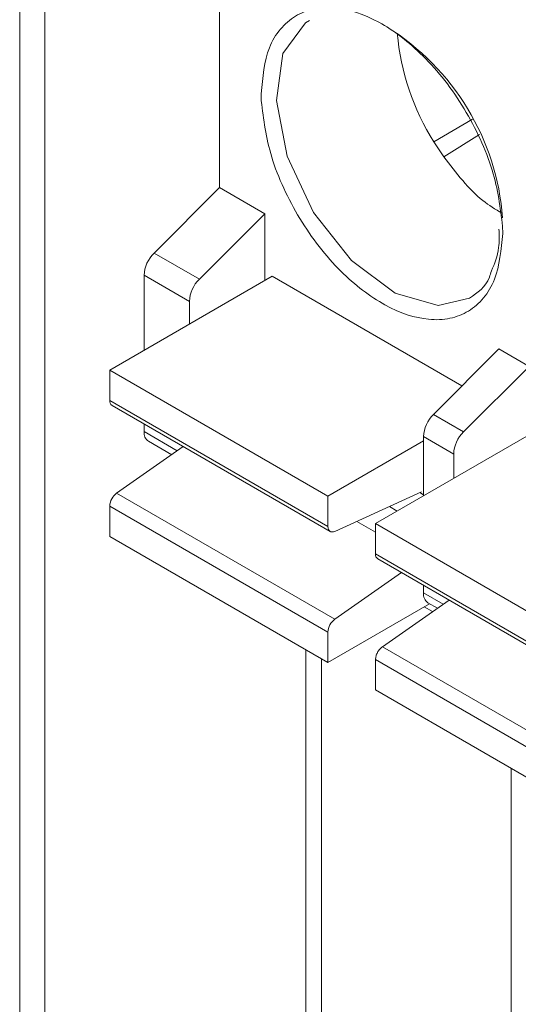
# Model space of a CAD drawing. Header units: millimetres. Extents: x -420 to 420, y -297 to 297.
# Tile 137 of 197: x 222.62 to 227.31, y 84.11 to 93.37. Entities that reach past the tile are written whole.
import ezdxf

# ---------------------------------------------------------------- set-up
doc = ezdxf.new("R2010")
doc.units = ezdxf.units.MM
doc.header["$MEASUREMENT"] = 0
doc.layers.add('layer 1', color=7, linetype='Continuous')

msp = doc.modelspace()

# ---------------------------------------------------------------- linework, layer by layer
at = {"layer": 'layer 1', "color": 7, "lineweight": 9}
for points in [[(222.6234, 200.3264), (222.6234, 200.3264), (222.6234, 65.2102), (222.6234, 65.2102)], [(222.8586, 200.0722), (222.8586, 200.0722), (222.8586, 64.719), (222.8586, 64.719)], [(242.4776, 89.2871), (242.4776, 89.2871), (224.5045, 99.6628), (224.5045, 99.6628)], [(224.5045, 95.6229), (224.5045, 95.6229), (224.5045, 91.7876), (224.5045, 91.7876)], [(227.1671, 91.5016), (227.1118, 92.2406), (226.7066, 92.9086), (226.0771, 93.2993)], [(226.1765, 93.2392), (226.2066, 92.8758), (226.3248, 92.5249), (226.5205, 92.2171)], [(224.8951, 92.6694), (224.8951, 92.6694), (224.8965, 92.6027), (224.8965, 92.6027)], [(226.885, 92.4319), (226.885, 92.4319), (226.5205, 92.2171), (226.5205, 92.2171)], [(226.5205, 92.2171), (226.5205, 92.2171), (226.6131, 92.0764), (226.6131, 92.0764)], [(226.9485, 92.2866), (226.9485, 92.2866), (226.6131, 92.0764), (226.6131, 92.0764)], [(224.5045, 91.7876), (224.5045, 91.7876), (223.8875, 91.1721), (223.8875, 91.1721)], [(224.5045, 91.7876), (224.5045, 91.7876), (224.9308, 91.5414), (224.9308, 91.5414)], [(224.3139, 90.9259), (224.3139, 90.9259), (224.9308, 91.5414), (224.9308, 91.5414)], [(224.9308, 91.5414), (224.9308, 91.5414), (224.9308, 90.9149), (224.9308, 90.9149)], [(227.1685, 91.3571), (227.1685, 91.3571), (227.1671, 91.4237), (227.1671, 91.4237)], [(223.8875, 91.1721), (223.8314, 91.1168), (223.7981, 91.0424), (223.794, 90.9639)], [(223.8875, 91.1721), (223.8875, 91.1721), (224.3139, 90.9259), (224.3139, 90.9259)], [(224.9982, 90.9539), (224.9982, 90.9539), (223.4707, 90.0722), (223.4707, 90.0722)], [(223.794, 90.9639), (223.794, 90.9639), (224.2203, 90.7178), (224.2203, 90.7178)], [(223.794, 90.9639), (223.794, 90.9639), (223.794, 90.2587), (223.794, 90.2587)], [(224.3139, 90.9259), (224.2576, 90.8707), (224.2242, 90.7966), (224.2203, 90.7178)], [(224.9982, 90.9539), (224.9982, 90.9539), (226.7845, 89.9225), (226.7845, 89.9225)], [(224.2203, 90.5047), (224.2203, 90.5047), (224.2203, 90.7178), (224.2203, 90.7178)], [(227.133, 90.2701), (227.133, 90.2701), (226.5161, 89.6547), (226.5161, 89.6547)], [(227.133, 90.2701), (227.133, 90.2701), (227.4171, 90.1061), (227.4171, 90.1061)], [(223.4707, 89.7867), (223.4707, 89.7867), (223.4707, 90.0722), (223.4707, 90.0722)], [(223.4707, 90.0722), (223.4707, 90.0722), (225.5241, 88.8866), (225.5241, 88.8866)], [(227.4171, 90.1061), (227.4171, 90.1061), (226.8002, 89.4906), (226.8002, 89.4906)], [(223.4707, 89.7867), (223.4687, 89.7682), (223.477, 89.7502), (223.4921, 89.7398)], [(223.4707, 89.7867), (223.4707, 89.7867), (225.5241, 88.6015), (225.5241, 88.6015)], [(223.4921, 89.7398), (223.4921, 89.7398), (225.5453, 88.5545), (225.5453, 88.5545)], [(226.5161, 89.6547), (226.4598, 89.5994), (226.4264, 89.5253), (226.4227, 89.4464)], [(226.5161, 89.6547), (226.5161, 89.6547), (226.8002, 89.4906), (226.8002, 89.4906)], [(223.794, 89.5657), (223.794, 89.5657), (223.794, 89.4939), (223.794, 89.4939)], [(223.794, 89.4939), (223.7901, 89.458), (223.8061, 89.4226), (223.8356, 89.4019)], [(224.1067, 89.3134), (224.1067, 89.3134), (223.794, 89.4939), (223.794, 89.4939)], [(227.4986, 89.5103), (227.4986, 89.5103), (225.9711, 88.6287), (225.9711, 88.6287)], [(226.7067, 89.2825), (226.7067, 89.2825), (226.4227, 89.4464), (226.4227, 89.4464)], [(226.4227, 89.4464), (226.4227, 89.4464), (226.4227, 88.8893), (226.4227, 88.8893)], [(226.8002, 89.4906), (226.7441, 89.4354), (226.7108, 89.3611), (226.7067, 89.2825)], [(224.163, 89.3526), (224.163, 89.3526), (223.5356, 88.9142), (223.5356, 88.9142)], [(223.8356, 89.4019), (223.8356, 89.4019), (224.0535, 89.276), (224.0535, 89.276)], [(225.5241, 88.8866), (225.5241, 88.8866), (226.4227, 89.4053), (226.4227, 89.4053)], [(226.7067, 89.2825), (226.7067, 89.2825), (226.7067, 89.0533), (226.7067, 89.0533)], [(223.5356, 88.9142), (223.4969, 88.8856), (223.4731, 88.8414), (223.4707, 88.7937)], [(225.5892, 87.7291), (225.5892, 87.7291), (223.5356, 88.9142), (223.5356, 88.9142)], [(225.5241, 88.6015), (225.5241, 88.6015), (225.5241, 88.8866), (225.5241, 88.8866)], [(226.4035, 88.9269), (226.4035, 88.9269), (225.5888, 88.5555), (225.5888, 88.5555)], [(226.4227, 88.8995), (226.4227, 88.8995), (226.3877, 88.9196), (226.3877, 88.9196)], [(225.5241, 87.6085), (225.5241, 87.6085), (223.4707, 88.7937), (223.4707, 88.7937)], [(223.4707, 88.7937), (223.4707, 88.7937), (223.4707, 88.5083), (223.4707, 88.5083)], [(226.1014, 88.7893), (226.1014, 88.7893), (226.1753, 88.7464), (226.1753, 88.7464)], [(225.9711, 88.5479), (225.9711, 88.5479), (225.7951, 88.6496), (225.7951, 88.6496)], [(225.9711, 88.3431), (225.9711, 88.3431), (225.9711, 88.6287), (225.9711, 88.6287)], [(225.9711, 88.6287), (225.9711, 88.6287), (228.0105, 87.4515), (228.0105, 87.4515)], [(225.5241, 87.3231), (225.5241, 87.3231), (223.4707, 88.5083), (223.4707, 88.5083)], [(225.9711, 88.3431), (225.9692, 88.3249), (225.9772, 88.3068), (225.9925, 88.2964)], [(225.9711, 88.3431), (225.9711, 88.3431), (228.0105, 87.1659), (228.0105, 87.1659)], [(225.9925, 88.2964), (225.9925, 88.2964), (228.0319, 87.119), (228.0319, 87.119)], [(225.5892, 87.7291), (225.5892, 87.7291), (226.2163, 88.1673), (226.2163, 88.1673)], [(226.4227, 88.0482), (226.4227, 88.0482), (226.4227, 87.9765), (226.4227, 87.9765)], [(226.4227, 87.9765), (226.4186, 87.9405), (226.4345, 87.9053), (226.4643, 87.8844)], [(226.607, 87.87), (226.607, 87.87), (226.4227, 87.9765), (226.4227, 87.9765)], [(226.4805, 87.875), (226.4805, 87.875), (225.5241, 87.3231), (225.5241, 87.3231)], [(226.6634, 87.9092), (226.6634, 87.9092), (226.0358, 87.4707), (226.0358, 87.4707)], [(226.4643, 87.8844), (226.4643, 87.8844), (226.5538, 87.8328), (226.5538, 87.8328)], [(226.4298, 87.8458), (226.4298, 87.8458), (226.508, 87.8006), (226.508, 87.8006)], [(225.5892, 87.7291), (225.5504, 87.7006), (225.5267, 87.6564), (225.5241, 87.6085)], [(225.5241, 87.3231), (225.5241, 87.3231), (225.5241, 87.6085), (225.5241, 87.6085)], [(225.3163, 87.443), (225.3163, 87.443), (225.3163, 60.2032), (225.3163, 60.2032)], [(226.0358, 87.4707), (226.0358, 87.4707), (228.0753, 86.2937), (228.0753, 86.2937)], [(225.4636, 87.358), (225.4636, 87.358), (225.4636, 59.9983), (225.4636, 59.9983)], [(225.9711, 87.3502), (225.9711, 87.3502), (226.9908, 86.7617), (226.9908, 86.7617)], [(225.9711, 87.0648), (225.9711, 87.0648), (225.9711, 87.3502), (225.9711, 87.3502)], [(228.0105, 85.8876), (228.0105, 85.8876), (225.9711, 87.0648), (225.9711, 87.0648)], [(226.9908, 86.7617), (226.9908, 86.7617), (228.0105, 86.1732), (228.0105, 86.1732)], [(227.2468, 67.5135), (227.2468, 67.5135), (227.2468, 86.3286), (227.2468, 86.3286)]]:
    msp.add_open_spline(points, degree=3, dxfattribs=at)
for points, knots in [([(224.8951, 92.6694), (224.9101, 92.8235), (224.9249, 92.9777), (224.9727, 93.101), (224.9727, 93.101), (224.9986, 93.168), (225.0344, 93.226), (225.076, 93.2756), (225.076, 93.2756), (225.1175, 93.3255), (225.1651, 93.3671), (225.2181, 93.3994), (225.2181, 93.3994), (225.2711, 93.4315), (225.3296, 93.4546), (225.3922, 93.4679), (225.3922, 93.4679), (225.4553, 93.481), (225.5224, 93.484), (225.5927, 93.4774), (225.5927, 93.4774), (225.7224, 93.465), (225.8625, 93.4191), (226.0033, 93.3418), (226.0033, 93.3418), (226.1442, 93.2645), (226.2856, 93.1561), (226.4176, 93.0251), (226.4176, 93.0251), (226.4893, 92.9539), (226.5583, 92.8763), (226.6232, 92.7932), (226.6232, 92.7932), (226.6881, 92.71), (226.7489, 92.6214), (226.8048, 92.5294), (226.8048, 92.5294), (226.8605, 92.4375), (226.9106, 92.3425), (226.9555, 92.2455), (226.9555, 92.2455), (227.0003, 92.1482), (227.0395, 92.0491), (227.069, 91.9517), (227.069, 91.9517), (227.1233, 91.772), (227.1452, 91.5978), (227.1671, 91.4237)], [0, 0, 0, 0, 0.076923, 0.076923, 0.076923, 0.076923, 0.153846, 0.153846, 0.153846, 0.153846, 0.230769, 0.230769, 0.230769, 0.230769, 0.307692, 0.307692, 0.307692, 0.307692, 0.384615, 0.384615, 0.384615, 0.384615, 0.461538, 0.461538, 0.461538, 0.461538, 0.538462, 0.538462, 0.538462, 0.538462, 0.615385, 0.615385, 0.615385, 0.615385, 0.692308, 0.692308, 0.692308, 0.692308, 0.769231, 0.769231, 0.769231, 0.769231, 0.846154, 0.846154, 0.846154, 0.846154, 1, 1, 1, 1]), ([(226.8562, 90.7492), (226.8562, 90.7492), (226.5594, 90.6788), (226.5594, 90.6788), (226.5594, 90.6788), (226.5594, 90.6788), (226.1564, 90.7944), (226.1564, 90.7944), (226.1564, 90.7944), (226.1564, 90.7944), (225.7449, 91.1017), (225.7449, 91.1017), (225.7449, 91.1017), (225.7449, 91.1017), (225.388, 91.5542), (225.388, 91.5542), (225.388, 91.5542), (225.388, 91.5542), (225.1401, 92.0827), (225.1401, 92.0827), (225.1401, 92.0827), (225.1401, 92.0827), (225.0387, 92.6069), (225.0387, 92.6069), (225.0387, 92.6069), (225.0387, 92.6069), (225.0991, 93.047), (225.0991, 93.047), (225.0991, 93.047), (225.0991, 93.047), (225.3125, 93.3359), (225.3125, 93.3359), (225.3125, 93.3359), (225.3125, 93.3359), (225.3499, 93.3596), (225.3499, 93.3596)], [0, 0, 0, 0, 0.1, 0.1, 0.1, 0.1, 0.2, 0.2, 0.2, 0.2, 0.3, 0.3, 0.3, 0.3, 0.4, 0.4, 0.4, 0.4, 0.5, 0.5, 0.5, 0.5, 0.6, 0.6, 0.6, 0.6, 0.7, 0.7, 0.7, 0.7, 0.8, 0.8, 0.8, 0.8, 1, 1, 1, 1]), ([(227.1685, 91.3571), (227.1536, 91.203), (227.139, 91.0489), (227.0909, 90.9254), (227.0909, 90.9254), (227.065, 90.8584), (227.0292, 90.8005), (226.9876, 90.7507), (226.9876, 90.7507), (226.9461, 90.7009), (226.8987, 90.6593), (226.8456, 90.6272), (226.8456, 90.6272), (226.7925, 90.5948), (226.7341, 90.5717), (226.6714, 90.5586), (226.6714, 90.5586), (226.6085, 90.5455), (226.5412, 90.5424), (226.4709, 90.549), (226.4709, 90.549), (226.3413, 90.5615), (226.2013, 90.6075), (226.0603, 90.6846), (226.0603, 90.6846), (225.9195, 90.7618), (225.7781, 90.8703), (225.6461, 91.0013), (225.6461, 91.0013), (225.5743, 91.0724), (225.5056, 91.1502), (225.4407, 91.2332), (225.4407, 91.2332), (225.3756, 91.3163), (225.3147, 91.4052), (225.2589, 91.4969), (225.2589, 91.4969), (225.2033, 91.5888), (225.153, 91.684), (225.1082, 91.7808), (225.1082, 91.7808), (225.0633, 91.8782), (225.0244, 91.9772), (224.9948, 92.0749), (224.9948, 92.0749), (224.9403, 92.2543), (224.9184, 92.4285), (224.8965, 92.6027)], [0, 0, 0, 0, 0.076923, 0.076923, 0.076923, 0.076923, 0.153846, 0.153846, 0.153846, 0.153846, 0.230769, 0.230769, 0.230769, 0.230769, 0.307692, 0.307692, 0.307692, 0.307692, 0.384615, 0.384615, 0.384615, 0.384615, 0.461538, 0.461538, 0.461538, 0.461538, 0.538462, 0.538462, 0.538462, 0.538462, 0.615385, 0.615385, 0.615385, 0.615385, 0.692308, 0.692308, 0.692308, 0.692308, 0.769231, 0.769231, 0.769231, 0.769231, 0.846154, 0.846154, 0.846154, 0.846154, 1, 1, 1, 1]), ([(226.6131, 92.0764), (226.7312, 91.9235), (226.8494, 91.7706), (226.9804, 91.6663), (226.9804, 91.6663), (227.0387, 91.6199), (227.0995, 91.5832), (227.1605, 91.5464)], [0, 0, 0, 0, 0.333333, 0.333333, 0.333333, 0.333333, 1, 1, 1, 1]), ([(227.133, 91.3972), (227.1345, 91.337), (227.1361, 91.2769), (227.1299, 91.2235), (227.1299, 91.2235), (227.1201, 91.1398), (227.0907, 91.0722), (227.0613, 91.0049)], [0, 0, 0, 0, 0.333333, 0.333333, 0.333333, 0.333333, 1, 1, 1, 1]), ([(227.0613, 91.0049), (227.0557, 90.9848), (227.0501, 90.9649), (227.0433, 90.9464), (227.0433, 90.9464), (227.0063, 90.8496), (226.9312, 90.7993), (226.8561, 90.7489)], [0, 0, 0, 0, 0.333333, 0.333333, 0.333333, 0.333333, 1, 1, 1, 1]), ([(225.5888, 88.5555), (225.5888, 88.5555), (225.5759, 88.5511), (225.5759, 88.5511), (225.5759, 88.5511), (225.5759, 88.5511), (225.5637, 88.5497), (225.5637, 88.5497), (225.5637, 88.5497), (225.5637, 88.5497), (225.5524, 88.5516), (225.5524, 88.5516), (225.5524, 88.5516), (225.5524, 88.5516), (225.5428, 88.5562), (225.5428, 88.5562), (225.5428, 88.5562), (225.5428, 88.5562), (225.5348, 88.564), (225.5348, 88.564), (225.5348, 88.564), (225.5348, 88.564), (225.5289, 88.5742), (225.5289, 88.5742), (225.5289, 88.5742), (225.5289, 88.5742), (225.5253, 88.5869), (225.5253, 88.5869), (225.5253, 88.5869), (225.5253, 88.5869), (225.5241, 88.6015), (225.5241, 88.6015)], [0, 0, 0, 0, 0.111111, 0.111111, 0.111111, 0.111111, 0.222222, 0.222222, 0.222222, 0.222222, 0.333333, 0.333333, 0.333333, 0.333333, 0.444444, 0.444444, 0.444444, 0.444444, 0.555556, 0.555556, 0.555556, 0.555556, 0.666667, 0.666667, 0.666667, 0.666667, 0.777778, 0.777778, 0.777778, 0.777778, 1, 1, 1, 1]), ([(226.0358, 87.4707), (226.0272, 87.4637), (226.0185, 87.4564), (226.0107, 87.4474), (226.0107, 87.4474), (226.0027, 87.4386), (225.9957, 87.4279), (225.9898, 87.4169), (225.9898, 87.4169), (225.9838, 87.4056), (225.9789, 87.3939), (225.976, 87.3829), (225.976, 87.3829), (225.9731, 87.3717), (225.9721, 87.3608), (225.9711, 87.3502)], [0, 0, 0, 0, 0.2, 0.2, 0.2, 0.2, 0.4, 0.4, 0.4, 0.4, 0.6, 0.6, 0.6, 0.6, 1, 1, 1, 1])]:
    msp.add_open_spline(points, degree=3, knots=knots, dxfattribs=at)

doc.saveas('drawing.dxf')
